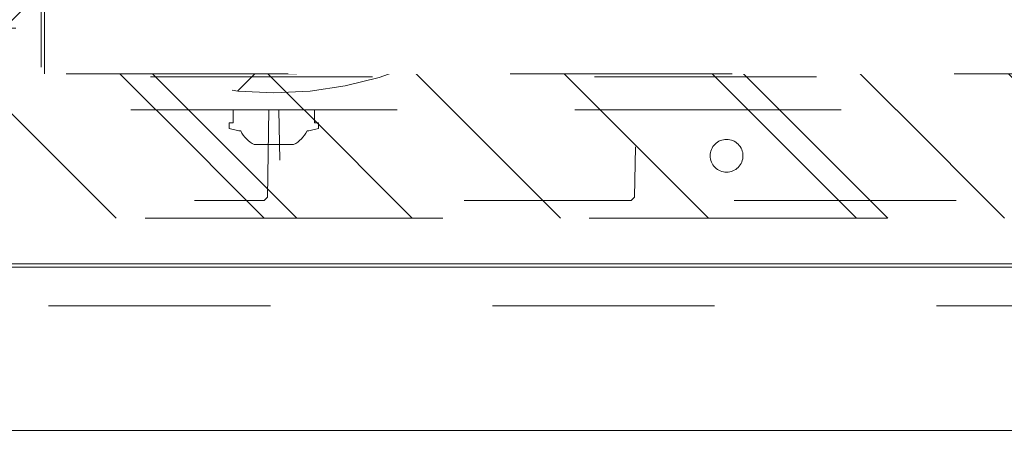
# Model space of a CAD drawing. Header units: inches. Extents: x -434 to -285, y -58 to 33.
# Tile 70 of 103: x -304.09 to -298.18, y -39.58 to -37.06. Entities that reach past the tile are written whole.
import ezdxf

# ---------------------------------------------------------------- set-up
doc = ezdxf.new("R2010")
doc.units = ezdxf.units.IN
doc.header["$LTSCALE"] = 32
doc.header["$MEASUREMENT"] = 0
doc.linetypes.add('Dash Style-1', pattern=[0.083328, 0.041656, -0.041672])
for name, color, linetype, lineweight in [('Black', 7, 'Continuous', 18), ('DashLine', 7, 'Dash Style-1', 13), ('DashLineFill', 7, 'Dash Style-1', 13), ('Drawing', 7, 'Continuous', 18), ('Metal-Black', 7, 'Continuous', 18), ('Metal-DeskStructure', 7, 'Continuous', 13), ('None', 7, 'Continuous', 18), ('Plastic-BracketCover', 7, 'Continuous', 13), ('SolidLine', 7, 'Continuous', 15), ('Stone_1', 7, 'Continuous', 13), ('Wood_1-H', 7, 'Continuous', 13)]:
    doc.layers.add(name, color=color, linetype=linetype, lineweight=lineweight)
doc.layers.add('Metal-Leg', color=7, linetype='Continuous', lineweight=18, true_color=0x4c4c4c)
pattern_1 = [(45, (0, 0), (-1.613, 1.9357), []), (45, (-1.0608, 1.0608), (-0.472346, 0.41676), [])]

# ---------------------------------------------------------------- blocks, each defined once
blk = doc.blocks.new('Group-26')
at = {"layer": 'SolidLine', "flags": 128}
blk.add_lwpolyline([(0, 0), (0.748, 0), (0.748, -29.0945), (0, -29.0945)], close=True, dxfattribs=at)
blk = doc.blocks.new('Group-27')
at = {"layer": 'None'}
blk.add_blockref('Group-26', (0, 0), dxfattribs=at)
blk = doc.blocks.new('SL Vertical Storage (2D)-1')
at = {"layer": 'None'}
blk.add_blockref('Group-27', (0, 0), dxfattribs=at)
at = {"layer": 'Drawing', "color": 0, "flags": 1}
for tag in ['Tag', 'Catalog', 'Option1', 'Option2', 'Option3', 'Option4', 'Option5', 'Option6', 'Option7', 'Option8', 'Option9', 'Option10', 'Option11', 'Option12', 'Custom', 'FinishGroup', 'Discount', 'Item2', 'Item3', 'Item6', 'Item8', 'Item9', 'Item10', 'Item12', 'Item13', 'Item16', 'Item18', 'Item19', 'Item20', 'Item21', 'Item22', 'Item23', 'Item24', 'Item25', 'Item1', 'Item4', 'Item5', 'Item7', 'Item11', 'Item14', 'Item15', 'Item17']:
    blk.add_attdef(tag, (24.1798, -42.4995), '', height=0.00709, dxfattribs=at)
blk = doc.blocks.new('Group-43')
at = {"layer": 'Stone_1', "linetype": 'Continuous', "lineweight": 15}
h = blk.add_hatch(dxfattribs=at)
h.set_pattern_fill('AR-CONC', style=0, pattern_type=2)
h.set_pattern_definition([(50, (-6.595, -2.0547), (5.6477, -0.4941), [0.59055, -6.49606]), (-5, (-6.595, -2.055), (-1.0925, 5.9228), [0.47244, -5.19685]), (100.451, (-6.124, -2.096), (4.5552, 5.42866), [0.5019, -5.5208]), (46.184, (-6.595, -0.48), (8.4035, -1.3033), [0.8858, -9.7441]), (96.636, (-5.8945, -0.5885), (7.3595, 7.6702), [0.7528, -8.2812]), (-8.816, (-6.595, -0.48), (7.3595, 7.6702), [0.7087, -7.7953]), (21, (-5.8074, -0.8736), (4.70006, -3.1702), [0.59055, -6.49606]), (-34, (-5.8074, -0.8736), (1.9159, 5.7098), [0.47244, -5.19685]), (71.451, (-5.416, -1.138), (6.6159, 2.5396), [0.5019, -5.5208]), (37.5, (-6.5948, -2.0547), (0.09575, 2.62121), [0.0004, -15.6256]), (37.5, (96.8664, 77.3338), (0.095747, 2.621211), [0.0004, -15.6256]), (37.5, (96.8743, 77.34), (0.095747, 2.621211), [0.0004, -15.6256]), (37.5, (203.1916, 158.92), (0.095747, 2.621211), [0.00039, -15.62559]), (37.5, (203.1995, 158.9261), (0.095747, 2.621211), [0.00039, -15.62559]), (7.5, (-6.5948, -2.0547), (2.07141, 3.1056), [0.0004, -10.0114]), (7.5, (69.1615, 7.9188), (2.07141, 3.1056), [0.0004, -10.01142]), (7.5, (69.1714, 7.92), (2.07141, 3.1056), [0.0004, -10.01142]), (7.5, (195.4914, 24.5504), (2.071414, 3.105604), [0.0004, -10.01142]), (7.5, (195.5013, 24.5517), (2.071414, 3.105604), [0.0004, -10.01142]), (-32.5, (-8.3507, -2.0547), (4.20333, -0.1776), [0.0004, -16.25945]), (-32.5, (33.8273, -28.925), (4.20333, -0.1776), [0.0004, -16.25945]), (-32.5, (33.8357, -28.9305), (4.20333, -0.1776), [0.0004, -16.25945]), (-32.5, (165.4132, -112.7546), (4.203326, -0.177597), [0.0004, -16.25945]), (-32.5, (165.4217, -112.76), (4.203326, -0.177597), [0.0004, -16.25945]), (-42.5, (-9.138, -2.0547), (4.59202, 0.78823), [0.0004, -12.4248]), (-42.5, (38.7923, -45.975), (4.59202, 0.78823), [0.0004, -12.4248]), (-42.5, (38.7997, -45.9816), (4.59202, 0.78823), [0.0004, -12.4248]), (-42.5, (115.189, -115.9795), (4.59202, 0.78823), [0.0004, -12.4248]), (-42.5, (115.1963, -115.9863), (4.59202, 0.78823), [0.0004, -12.4248])])
h.paths.add_polyline_path([(0, 0), (17.9921, 0), (17.9921, -31.2992), (0, -31.2992)])
at = {"layer": 'Stone_1', "flags": 128}
blk.add_lwpolyline([(0, 0), (17.9921, 0), (17.9921, -31.2992), (0, -31.2992)], close=True, dxfattribs=at)
blk = doc.blocks.new('SL Vertical Top (2D)-1')
at = {"layer": 'None'}
blk.add_blockref('Group-43', (0, 0), dxfattribs=at)
at = {"layer": 'Drawing', "color": 0, "flags": 1}
for tag in ['Tag', 'Catalog', 'Option1', 'Option2', 'Option3', 'Option4', 'Option5', 'Option6', 'Option7', 'Option8', 'Option9', 'Option10', 'Option11', 'Option12', 'Custom', 'FinishGroup', 'Discount', 'Item2', 'Item3', 'Item6', 'Item9', 'Item10', 'Item12', 'Item13', 'Item16', 'Item19', 'Item20', 'Item21', 'Item22', 'Item23', 'Item24', 'Item25', 'Item8', 'Item18', 'Item1', 'Item4', 'Item5', 'Item7', 'Item11', 'Item14', 'Item15', 'Item17']:
    blk.add_attdef(tag, (41.9987, -42.5389), '', height=0.00709, dxfattribs=at)
blk = doc.blocks.new('Slate-LegBrace (2D)')
at = {"layer": 'DashLineFill', "linetype": 'Continuous', "lineweight": 13}
h = blk.add_hatch(dxfattribs=at)
h.set_pattern_fill('Steel', color=253, style=0, pattern_type=2)
h.set_pattern_definition(pattern_1)
edge = h.paths.add_edge_path()
edge.add_line((-2.1996, -0.1352), (-1.3748, -0.1352))
edge.add_arc((0, -0.0136), 1.3801, 185.05459, 354.94541)
edge.add_line((1.3748, -0.1352), (2.1997, -0.1352))
edge.add_arc((0.0001, -0.0171), 2.2028, 183.07313, 356.92687, ccw=False)
h = blk.add_hatch(dxfattribs=at)
h.set_pattern_fill('Steel', color=253, style=0, pattern_type=2)
h.set_pattern_definition(pattern_1)
h.paths.add_polyline_path([(-0.6866, -1.8192), (-0.6783, -1.8196), (-0.6701, -1.8209), (-0.6621, -1.8229), (-0.6542, -1.8257), (-0.6467, -1.8292), (-0.6396, -1.8335), (-0.6329, -1.8384), (-0.6268, -1.844), (-0.6212, -1.8502), (-0.6163, -1.8568), (-0.612, -1.864), (-0.6084, -1.8715), (-0.6056, -1.8793), (-0.6036, -1.8874), (-0.6024, -1.8956), (-0.602, -1.9039), (-0.6024, -1.9122), (-0.6036, -1.9204), (-0.6056, -1.9284), (-0.6084, -1.9363), (-0.612, -1.9438), (-0.6163, -1.9509), (-0.6212, -1.9576), (-0.6268, -1.9637), (-0.6329, -1.9693), (-0.6396, -1.9742), (-0.6467, -1.9785), (-0.6542, -1.9821), (-0.6621, -1.9849), (-0.6701, -1.9869), (-0.6783, -1.9881), (-0.6866, -1.9885), (-0.6949, -1.9881), (-0.7032, -1.9869), (-0.7112, -1.9849), (-0.719, -1.9821), (-0.7265, -1.9785), (-0.7337, -1.9742), (-0.7403, -1.9693), (-0.7465, -1.9637), (-0.7521, -1.9576), (-0.757, -1.9509), (-0.7613, -1.9438), (-0.7648, -1.9363), (-0.7676, -1.9284), (-0.7697, -1.9204), (-0.7709, -1.9122), (-0.7713, -1.9039), (-0.7709, -1.8956), (-0.7697, -1.8874), (-0.7676, -1.8793), (-0.7648, -1.8715), (-0.7613, -1.864), (-0.757, -1.8568), (-0.7521, -1.8502), (-0.7465, -1.844), (-0.7403, -1.8384), (-0.7337, -1.8335), (-0.7265, -1.8292), (-0.719, -1.8257), (-0.7112, -1.8229), (-0.7032, -1.8209), (-0.6949, -1.8196)])
h = blk.add_hatch(dxfattribs=at)
h.set_pattern_fill('Steel', color=253, style=0, pattern_type=2)
h.set_pattern_definition(pattern_1)
h.paths.add_polyline_path([(0.6865, -1.8192), (0.6948, -1.8196), (0.7031, -1.8208), (0.7111, -1.8228), (0.7189, -1.8256), (0.7265, -1.8292), (0.7336, -1.8334), (0.7403, -1.8384), (0.7464, -1.844), (0.752, -1.8501), (0.757, -1.8568), (0.7612, -1.8639), (0.7648, -1.8714), (0.7676, -1.8792), (0.7696, -1.8873), (0.7709, -1.8955), (0.7713, -1.9038), (0.7709, -1.9121), (0.7697, -1.9203), (0.7677, -1.9284), (0.7649, -1.9362), (0.7613, -1.9437), (0.7571, -1.9508), (0.7521, -1.9575), (0.7466, -1.9637), (0.7404, -1.9692), (0.7337, -1.9742), (0.7266, -1.9785), (0.7191, -1.982), (0.7113, -1.9848), (0.7032, -1.9869), (0.695, -1.9881), (0.6867, -1.9885), (0.6784, -1.9881), (0.6702, -1.9869), (0.6622, -1.9849), (0.6543, -1.9821), (0.6468, -1.9786), (0.6397, -1.9743), (0.633, -1.9694), (0.6268, -1.9638), (0.6213, -1.9576), (0.6163, -1.951), (0.612, -1.9438), (0.6085, -1.9363), (0.6057, -1.9285), (0.6036, -1.9205), (0.6024, -1.9123), (0.602, -1.904), (0.6024, -1.8957), (0.6036, -1.8874), (0.6056, -1.8794), (0.6084, -1.8716), (0.6119, -1.864), (0.6162, -1.8569), (0.6212, -1.8502), (0.6267, -1.8441), (0.6329, -1.8385), (0.6395, -1.8335), (0.6467, -1.8293), (0.6542, -1.8257), (0.662, -1.8229), (0.67, -1.8209), (0.6783, -1.8196)])
at = {"layer": 'DashLineFill', "flags": 128}
blk.add_lwpolyline([(-2.1996, -0.1352), (-1.3748, -0.1352, 0.915455), (1.3748, -0.1352), (2.1997, -0.1352, -0.947752)], format="xyb", close=True, dxfattribs=at)
for points in [[(-0.6866, -1.8192), (-0.6783, -1.8196), (-0.6701, -1.8209), (-0.6621, -1.8229), (-0.6542, -1.8257), (-0.6467, -1.8292), (-0.6396, -1.8335), (-0.6329, -1.8384), (-0.6268, -1.844), (-0.6212, -1.8502), (-0.6163, -1.8568), (-0.612, -1.864), (-0.6084, -1.8715), (-0.6056, -1.8793), (-0.6036, -1.8874), (-0.6024, -1.8956), (-0.602, -1.9039), (-0.6024, -1.9122), (-0.6036, -1.9204), (-0.6056, -1.9284), (-0.6084, -1.9363), (-0.612, -1.9438), (-0.6163, -1.9509), (-0.6212, -1.9576), (-0.6268, -1.9637), (-0.6329, -1.9693), (-0.6396, -1.9742), (-0.6467, -1.9785), (-0.6542, -1.9821), (-0.6621, -1.9849), (-0.6701, -1.9869), (-0.6783, -1.9881), (-0.6866, -1.9885), (-0.6949, -1.9881), (-0.7032, -1.9869), (-0.7112, -1.9849), (-0.719, -1.9821), (-0.7265, -1.9785), (-0.7337, -1.9742), (-0.7403, -1.9693), (-0.7465, -1.9637), (-0.7521, -1.9576), (-0.757, -1.9509), (-0.7613, -1.9438), (-0.7648, -1.9363), (-0.7676, -1.9284), (-0.7697, -1.9204), (-0.7709, -1.9122), (-0.7713, -1.9039), (-0.7709, -1.8956), (-0.7697, -1.8874), (-0.7676, -1.8793), (-0.7648, -1.8715), (-0.7613, -1.864), (-0.757, -1.8568), (-0.7521, -1.8502), (-0.7465, -1.844), (-0.7403, -1.8384), (-0.7337, -1.8335), (-0.7265, -1.8292), (-0.719, -1.8257), (-0.7112, -1.8229), (-0.7032, -1.8209), (-0.6949, -1.8196)], [(0.6865, -1.8192), (0.6948, -1.8196), (0.7031, -1.8208), (0.7111, -1.8228), (0.7189, -1.8256), (0.7265, -1.8292), (0.7336, -1.8334), (0.7403, -1.8384), (0.7464, -1.844), (0.752, -1.8501), (0.757, -1.8568), (0.7612, -1.8639), (0.7648, -1.8714), (0.7676, -1.8792), (0.7696, -1.8873), (0.7709, -1.8955), (0.7713, -1.9038), (0.7709, -1.9121), (0.7697, -1.9203), (0.7677, -1.9284), (0.7649, -1.9362), (0.7613, -1.9437), (0.7571, -1.9508), (0.7521, -1.9575), (0.7466, -1.9637), (0.7404, -1.9692), (0.7337, -1.9742), (0.7266, -1.9785), (0.7191, -1.982), (0.7113, -1.9848), (0.7032, -1.9869), (0.695, -1.9881), (0.6867, -1.9885), (0.6784, -1.9881), (0.6702, -1.9869), (0.6622, -1.9849), (0.6543, -1.9821), (0.6468, -1.9786), (0.6397, -1.9743), (0.633, -1.9694), (0.6268, -1.9638), (0.6213, -1.9576), (0.6163, -1.951), (0.612, -1.9438), (0.6085, -1.9363), (0.6057, -1.9285), (0.6036, -1.9205), (0.6024, -1.9123), (0.602, -1.904), (0.6024, -1.8957), (0.6036, -1.8874), (0.6056, -1.8794), (0.6084, -1.8716), (0.6119, -1.864), (0.6162, -1.8569), (0.6212, -1.8502), (0.6267, -1.8441), (0.6329, -1.8385), (0.6395, -1.8335), (0.6467, -1.8293), (0.6542, -1.8257), (0.662, -1.8229), (0.67, -1.8209), (0.6783, -1.8196)]]:
    blk.add_lwpolyline(points, close=True, dxfattribs=at)
blk = doc.blocks.new('1BRPFX-Ped_Plate (2D)')
at = {"layer": 'DashLineFill', "linetype": 'Continuous', "lineweight": 13}
h = blk.add_hatch(dxfattribs=at)
h.set_pattern_fill('Steel', color=253, style=0, pattern_type=2)
h.set_pattern_definition(pattern_1)
edge = h.paths.add_edge_path()
edge.add_arc((-4.1457, 1.7047), 0.126, 90, 180, ccw=False)
edge.add_line((-4.1457, 1.8307), (4.1457, 1.8307))
edge.add_arc((4.1457, 1.7047), 0.126, 0, 90, ccw=False)
edge.add_line((4.2717, 1.7047), (4.2717, -1.7047))
edge.add_arc((4.1457, -1.7047), 0.126, 270, 360, ccw=False)
edge.add_line((4.1457, -1.8307), (-4.1457, -1.8307))
edge.add_arc((-4.1457, -1.7047), 0.126, 180, 270, ccw=False)
edge.add_line((-4.2717, -1.7047), (-4.2717, 1.7047))
at = {"layer": 'DashLine'}
for p, q in [((2.6323, 1.8307), (2.6323, -1.8307)), ((3.1291, 1.8307), (3.1291, -1.8307))]:
    blk.add_line(p, q, dxfattribs=at)
at = {"layer": 'DashLineFill', "flags": 128}
blk.add_lwpolyline([(-4.2717, 1.7047, -0.414214), (-4.1457, 1.8307), (4.1457, 1.8307, -0.414214), (4.2717, 1.7047), (4.2717, -1.7047, -0.414214), (4.1457, -1.8307), (-4.1457, -1.8307, -0.414214), (-4.2717, -1.7047)], format="xyb", close=True, dxfattribs=at)
blk = doc.blocks.new('1BRPFY-Leg_Plate (2D)')
at = {"layer": 'DashLineFill', "linetype": 'Continuous', "lineweight": 13}
h = blk.add_hatch(dxfattribs=at)
h.set_pattern_fill('Steel', color=253, style=0, pattern_type=2)
h.set_pattern_definition(pattern_1)
edge = h.paths.add_edge_path()
edge.add_arc((-1.7047, 1.7047), 0.126, 90, 180, ccw=False)
edge.add_line((-1.7047, 1.8307), (1.7047, 1.8307))
edge.add_arc((1.7047, 1.7047), 0.126, 0, 90, ccw=False)
edge.add_line((1.8307, 1.7047), (1.8307, -1.7047))
edge.add_arc((1.7047, -1.7047), 0.126, -90, 0, ccw=False)
edge.add_line((1.7047, -1.8307), (-1.7047, -1.8307))
edge.add_arc((-1.7047, -1.7047), 0.126, 180, 270, ccw=False)
edge.add_line((-1.8307, -1.7047), (-1.8307, 1.7047))
at = {"layer": 'DashLineFill', "flags": 128}
blk.add_lwpolyline([(-1.8307, 1.7047, -0.414214), (-1.7047, 1.8307), (1.7047, 1.8307, -0.414214), (1.8307, 1.7047), (1.8307, -1.7047, -0.414214), (1.7047, -1.8307), (-1.7047, -1.8307, -0.414214), (-1.8307, -1.7047)], format="xyb", close=True, dxfattribs=at)
blk = doc.blocks.new('30W 7.5D LEG SURROUND (2D)')
at = {"layer": 'DashLine', "flags": 128}
blk.add_lwpolyline([(-15, -10.7844), (15, -10.7844), (14.252, -10.0364), (-14.252, -10.0364), (-15, -10.7844)], close=True, dxfattribs=at)
at = {"layer": 'SolidLine', "flags": 128}
blk.add_lwpolyline([(-15.0197, -3.2687), (15.0197, -3.2687), (15.0197, -10.7844), (-15.0197, -10.7844)], close=True, dxfattribs=at)
at = {"layer": 'SolidLine', "color": 7}
for name in ['1BRPFX-Ped_Plate (2D)', '1BRPFX-Ped_Plate (2D)', '1BRPFY-Leg_Plate (2D)', '1BRPFY-Leg_Plate (2D)']:
    blk.add_blockref(name, (0, -6.5364), dxfattribs=at)
at = {"layer": 'Wood_1-H', "color": 7}
blk.add_blockref('Slate-LegBrace (2D)', (0, -6.5364), dxfattribs=at)
blk.add_blockref('Slate-LegBrace (2D)', (0, -6.5364), dxfattribs=at)
blk = doc.blocks.new('1BRPT8_Cover (2D)')
at = {"layer": 'DashLineFill', "linetype": 'Continuous', "lineweight": 13}
h = blk.add_hatch(dxfattribs=at)
h.set_pattern_fill('Steel', color=253, style=0, pattern_type=2)
h.set_pattern_definition(pattern_1)
h.paths.add_polyline_path([(-1.5945, -8.7638), (-2.3228, -8.7638), (-2.3228, -8.7511), (-2.8261, -8.7423), (-2.8664, -8.7028), (-2.8664, -6.673), (-2.8472, -6.6533), (-2.3228, -6.6441), (-2.3228, -6.5842), (-2.8472, -6.5751), (-2.8664, -6.5554), (-2.8664, -4.4682), (-2.8472, -4.4486), (-2.3228, -4.4394), (-2.3228, -4.3795), (-2.8472, -4.3703), (-2.8664, -4.3507), (-2.8664, -2.2635), (-2.8472, -2.2438), (-2.3228, -2.2347), (-2.3228, -2.1748), (-2.8472, -2.1656), (-2.8664, -2.1459), (-2.8664, -0.0588), (-2.8472, -0.0391), (-2.3228, -0.03), (-2.3228, 0.03), (-2.8472, 0.0391), (-2.8664, 0.0588), (-2.8664, 2.1459), (-2.8472, 2.1656), (-2.3228, 2.1748), (-2.3228, 2.2347), (-2.8472, 2.2438), (-2.8664, 2.2635), (-2.8664, 4.3507), (-2.8472, 4.3703), (-2.3228, 4.3795), (-2.3228, 4.4394), (-2.8472, 4.4486), (-2.8664, 4.4682), (-2.8655, 6.5554), (-2.8472, 6.5751), (-2.3228, 6.5842), (-2.3228, 6.6441), (-2.8472, 6.6533), (-2.8664, 6.673), (-2.8664, 8.7028), (-2.8261, 8.7423), (-1.5945, 8.7638), (-1.5945, 8.8583), (-2.9724, 8.8583), (-2.9724, -8.8583), (-1.5945, -8.8583)])
h = blk.add_hatch(dxfattribs=at)
h.set_pattern_fill('Steel', color=253, style=0, pattern_type=2)
h.set_pattern_definition(pattern_1)
h.paths.add_polyline_path([(-2.3228, 8.8583), (-2.3228, -8.8583), (-2.9724, -8.8583), (-2.9724, 8.8583)])
at = {"layer": 'DashLineFill', "flags": 128}
for points in [[(-1.5945, -8.7638), (-2.3228, -8.7638), (-2.3228, -8.7511), (-2.8261, -8.7423), (-2.8664, -8.7028), (-2.8664, -6.673), (-2.8472, -6.6533), (-2.3228, -6.6441), (-2.3228, -6.5842), (-2.8472, -6.5751), (-2.8664, -6.5554), (-2.8664, -4.4682), (-2.8472, -4.4486), (-2.3228, -4.4394), (-2.3228, -4.3795), (-2.8472, -4.3703), (-2.8664, -4.3507), (-2.8664, -2.2635), (-2.8472, -2.2438), (-2.3228, -2.2347), (-2.3228, -2.1748), (-2.8472, -2.1656), (-2.8664, -2.1459), (-2.8664, -0.0588), (-2.8472, -0.0391), (-2.3228, -0.03), (-2.3228, 0.03), (-2.8472, 0.0391), (-2.8664, 0.0588), (-2.8664, 2.1459), (-2.8472, 2.1656), (-2.3228, 2.1748), (-2.3228, 2.2347), (-2.8472, 2.2438), (-2.8664, 2.2635), (-2.8664, 4.3507), (-2.8472, 4.3703), (-2.3228, 4.3795), (-2.3228, 4.4394), (-2.8472, 4.4486), (-2.8664, 4.4682), (-2.8655, 6.5554), (-2.8472, 6.5751), (-2.3228, 6.5842), (-2.3228, 6.6441), (-2.8472, 6.6533), (-2.8664, 6.673), (-2.8664, 8.7028), (-2.8261, 8.7423), (-1.5945, 8.7638), (-1.5945, 8.8583), (-2.9724, 8.8583), (-2.9724, -8.8583), (-1.5945, -8.8583)], [(-2.3228, 8.8583), (-2.3228, -8.8583), (-2.9724, -8.8583), (-2.9724, 8.8583)]]:
    blk.add_lwpolyline(points, close=True, dxfattribs=at)
at = {"layer": 'SolidLine', "flags": 128}
blk.add_lwpolyline([(-2.5, -2.7185), (-2.5005, -2.7282), (-2.5019, -2.7377), (-2.5042, -2.7471), (-2.5075, -2.7562), (-2.5116, -2.7649), (-2.5166, -2.7732), (-2.5223, -2.7809), (-2.5288, -2.7881), (-2.536, -2.7946), (-2.5437, -2.8003), (-2.552, -2.8053), (-2.5608, -2.8094), (-2.5699, -2.8127), (-2.5792, -2.815), (-2.5888, -2.8165), (-2.5984, -2.8169), (-2.6081, -2.8165), (-2.6176, -2.815), (-2.627, -2.8127), (-2.6361, -2.8094), (-2.6448, -2.8053), (-2.6531, -2.8003), (-2.6609, -2.7946), (-2.668, -2.7881), (-2.6745, -2.7809), (-2.6803, -2.7732), (-2.6852, -2.7649), (-2.6894, -2.7562), (-2.6926, -2.7471), (-2.695, -2.7377), (-2.6964, -2.7282), (-2.6969, -2.7185), (-2.6964, -2.7089), (-2.695, -2.6993), (-2.6926, -2.6899), (-2.6894, -2.6808), (-2.6852, -2.6721), (-2.6803, -2.6638), (-2.6745, -2.6561), (-2.668, -2.6489), (-2.6609, -2.6424), (-2.6531, -2.6367), (-2.6448, -2.6317), (-2.6361, -2.6276), (-2.627, -2.6243), (-2.6176, -2.622), (-2.6081, -2.6206), (-2.5984, -2.6201), (-2.5888, -2.6206), (-2.5792, -2.622), (-2.5699, -2.6243), (-2.5608, -2.6276), (-2.552, -2.6317), (-2.5437, -2.6367), (-2.536, -2.6424), (-2.5288, -2.6489), (-2.5223, -2.6561), (-2.5166, -2.6638), (-2.5116, -2.6721), (-2.5075, -2.6808), (-2.5042, -2.6899), (-2.5019, -2.6993), (-2.5005, -2.7089)], close=True, dxfattribs=at)
blk = doc.blocks.new('1BRPT9-Bracket (2D)')
at = {"layer": 'DashLineFill', "linetype": 'Continuous', "lineweight": 13}
h = blk.add_hatch(dxfattribs=at)
h.set_pattern_fill('Steel', color=253, style=0, pattern_type=2)
h.set_pattern_definition(pattern_1)
edge = h.paths.add_edge_path()
edge.add_line((-2.3221, -8.7402), (-2.3221, 8.7402))
edge.add_line((-2.3221, 8.7402), (1.6779, 8.7402))
edge.add_arc((1.6779, 8.4882), 0.252, 0, 90, ccw=False)
edge.add_line((1.9299, 8.4882), (1.9299, 7.4803))
edge.add_line((1.9299, 7.4803), (2.3236, 7.4611))
edge.add_line((2.3236, 7.4611), (2.3236, -7.4803))
edge.add_line((2.3236, -7.4803), (1.9299, -7.4803))
edge.add_line((1.9299, -7.4803), (1.9299, -8.4882))
edge.add_arc((1.6779, -8.4882), 0.252, -90, 0, ccw=False)
edge.add_line((1.6779, -8.7402), (-2.3221, -8.7402))
at = {"layer": 'DashLineFill'}
blk.add_line((-2.1252, 8.7402), (-2.1252, -8.7402), dxfattribs=at)
at = {"layer": 'DashLineFill', "flags": 128}
blk.add_lwpolyline([(-2.3221, -8.7402), (-2.3221, 8.7402), (1.6779, 8.7402, -0.414214), (1.9299, 8.4882), (1.9299, 7.4803), (2.3236, 7.4611), (2.3236, -7.4803), (1.9299, -7.4803), (1.9299, -8.4882, -0.414214), (1.6779, -8.7402)], format="xyb", close=True, dxfattribs=at)
blk = doc.blocks.new('Group-67')
at = {"layer": 'DashLineFill', "linetype": 'Continuous', "lineweight": 13}
h = blk.add_hatch(dxfattribs=at)
h.set_pattern_fill('Steel', color=253, style=0, pattern_type=2)
h.set_pattern_definition(pattern_1)
h.paths.add_polyline_path([(-2.0669, 1.3976), (2.0669, 1.3976), (2.0669, 0.1378), (2.1063, 0.1378), (2.1063, -0.1378), (2.0669, -0.1378), (2.0669, -5.2756), (2.1063, -5.2756), (2.1063, -5.5512), (2.0669, -5.5512), (2.0669, -5.8268), (-2.0669, -5.8268), (-2.0669, -5.5512), (-2.1063, -5.5512), (-2.1063, -5.2756), (-2.0669, -5.2756), (-2.0669, -0.1378), (-2.1063, -0.1378), (-2.1063, 0.1378), (-2.0669, 0.1378)])
at = {"layer": 'DashLineFill', "flags": 128}
blk.add_lwpolyline([(-2.0669, 1.3976), (2.0669, 1.3976), (2.0669, 0.1378), (2.1063, 0.1378), (2.1063, -0.1378), (2.0669, -0.1378), (2.0669, -5.2756), (2.1063, -5.2756), (2.1063, -5.5512), (2.0669, -5.5512), (2.0669, -5.8268), (-2.0669, -5.8268), (-2.0669, -5.5512), (-2.1063, -5.5512), (-2.1063, -5.2756), (-2.0669, -5.2756), (-2.0669, -0.1378), (-2.1063, -0.1378), (-2.1063, 0.1378), (-2.0669, 0.1378)], close=True, dxfattribs=at)
blk = doc.blocks.new('TL14_upper_leg (2D)')
at = {"layer": 'SolidLine', "flags": 128}
blk.add_lwpolyline([(-2.3228, 0.2437), (-2.4016, 0.2437), (-2.4016, 0.2677), (-2.4341, 0.2677), (-2.4493, 0.2108), (-2.4493, 0.1992, 0.157975), (-2.5315, 0.1181), (-2.5315, -0.1181, 0.156027), (-2.4493, -0.1991), (-2.4493, -0.2108), (-2.4341, -0.2677), (-2.4016, -0.2677), (-2.4016, -0.2437), (-2.3228, -0.2437)], format="xyb", close=True, dxfattribs=at)
at = {"layer": 'DashLine', "color": 7}
blk.add_blockref('Group-67', (0, 0), dxfattribs=at)
blk = doc.blocks.new('SlateLegLocator-C')
at = {"color": 255, "linetype": 'Dash Style-1', "lineweight": 5}
blk.add_wipeout([(-2.1063, 1.378), (2.1063, 1.378), (2.1063, -5.8071), (-2.1063, -5.8071)], dxfattribs=at).dxf.layer = 'Black'
at = {"layer": 'Black', "linetype": 'Dash Style-1', "lineweight": 5, "flags": 128}
blk.add_lwpolyline([(-2.1063, 1.378), (2.1063, 1.378), (2.1063, -5.8071), (-2.1063, -5.8071)], close=True, dxfattribs=at)
blk = doc.blocks.new('StructEnd-C (2D)')
at = {"layer": 'Metal-Black', "color": 7}
blk.add_blockref('1BRPT9-Bracket (2D)', (0, 0), dxfattribs=at)
at = {"layer": 'Metal-Leg', "color": 7}
blk.add_blockref('TL14_upper_leg (2D)', (0, 0), dxfattribs=at)
at = {"layer": 'Plastic-BracketCover', "color": 7}
blk.add_blockref('1BRPT8_Cover (2D)', (0, 0), dxfattribs=at)
at = {"layer": 'Metal-DeskStructure', "color": 7}
blk.add_blockref('SlateLegLocator-C', (0, 0), dxfattribs=at)
blk = doc.blocks.new('Group-86')
at = {"layer": 'SolidLine'}
for p, q in [((-14.2678, -33.1004), (14.7522, -33.1004)), ((14.7328, -33.0804), (-14.2485, -33.0804))]:
    blk.add_line(p, q, dxfattribs=at)
blk = doc.blocks.new('Group-87')
at = {"layer": 'None'}
blk.add_blockref('Group-86', (0, 0), dxfattribs=at)
blk = doc.blocks.new('29D RUNOFF RETURN LEFT (2D)')
at = {"layer": 'None'}
blk.add_blockref('Group-87', (0, 0), dxfattribs=at)
at = {"layer": 'SolidLine', "color": 7, "rotation": 90}
blk.add_blockref('StructEnd-C (2D)', (0.7322, -29.8327), dxfattribs=at)
at = {"layer": 'SolidLine', "flags": 128}
for points in [[(-14.2678, 32.8839), (14.7322, 32.8839), (14.7322, -33.1004), (-14.2678, -33.1004)], [(-14.2478, 32.8839), (14.7522, 32.8839), (14.7522, -33.0804), (-14.2478, -33.0804)]]:
    blk.add_lwpolyline(points, close=True, dxfattribs=at)
at = {"layer": 'SolidLine', "color": 7, "rotation": 90}
blk.add_blockref('StructEnd-C (2D)', (0.7322, -29.8327), dxfattribs=at)

msp = doc.modelspace()

# ---------------------------------------------------------------- block references
at = {"layer": 'Drawing', "color": 7}
msp.add_blockref('30W 7.5D LEG SURROUND (2D)', (-302.563, -28.7397), dxfattribs=at)
at = {"layer": 'Drawing', "rotation": 270}
for name, p in [('SL Vertical Storage (2D)-1', (-287.4449, -39.5242)), ('SL Vertical Top (2D)-1', (-286.1614, -39.5242))]:
    msp.add_blockref(name, p, dxfattribs=at)

# ---------------------------------------------------------------- next in the draw order: block references
at = {"layer": 'Drawing', "color": 7}
msp.add_blockref('29D RUNOFF RETURN LEFT (2D)', (-303.2952, -5.4429), dxfattribs=at)

doc.saveas('drawing.dxf')
